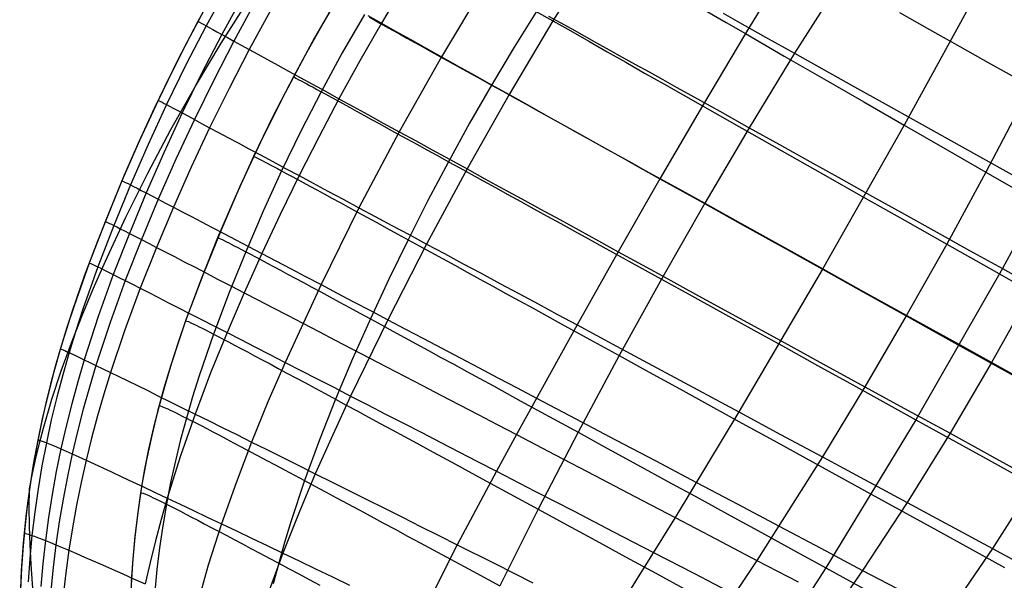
# Model space of a CAD drawing. Header units: millimetres. Extents: x -58 to 58, y -58 to 57.
# Tile 21 of 40: x 17 to 44, y -31 to -15. Entities that reach past the tile are written whole.
import ezdxf

# ---------------------------------------------------------------- set-up
doc = ezdxf.new("R2010")
doc.units = ezdxf.units.MM
doc.header["$MEASUREMENT"] = 0
doc.layers.add('Predefinito', color=5, linetype='Continuous')

msp = doc.modelspace()

# ---------------------------------------------------------------- linework, layer by layer
at = {"layer": 'Predefinito', "extrusion": (0.459919, 0.537098, 0.707107)}
for points in [[(-36.029, 114.312), (-34.523, 117.105), (-33.808, 118.516), (-33.12, 119.937), (-32.458, 121.368), (-31.823, 122.809), (-31.217, 124.262), (-30.638, 125.725), (-30.089, 127.199), (-29.57, 128.684), (-29.08, 130.181), (-28.621, 131.69), (-28.193, 133.21), (-27.796, 134.742), (-27.43, 136.287), (-27.096, 137.843), (-26.796, 139.408), (-26.529, 140.974), (-26.296, 142.541), (-26.095, 144.109), (-25.927, 145.677), (-25.79, 147.247), (-25.684, 148.817), (-25.608, 150.388), (-25.561, 151.96), (-25.543, 153.532), (-25.553, 155.106), (-25.592, 156.68), (-25.751, 159.83), (-26.018, 162.983), (-26.389, 166.137), (-26.862, 169.279), (-27.431, 172.396), (-28.096, 175.49), (-28.856, 178.561), (-29.28, 180.086), (-29.743, 181.601), (-30.253, 183.105), (-30.527, 183.852), (-30.816, 184.596), (-31.119, 185.336), (-31.436, 186.07), (-31.765, 186.795), (-32.108, 187.51), (-32.465, 188.218), (-32.835, 188.916), (-33.218, 189.605), (-33.614, 190.285), (-34.022, 190.957), (-34.444, 191.621), (-34.878, 192.276), (-35.324, 192.923), (-35.783, 193.562), (-36.253, 194.193), (-37.228, 195.432), (-38.246, 196.642), (-39.305, 197.825), (-40.401, 198.981), (-41.527, 200.108), (-42.679, 201.205), (-43.854, 202.276), (-45.05, 203.323), (-46.267, 204.347), (-48.753, 206.336)], [(-52.678, 204.485), (-50.14, 202.573), (-47.664, 200.588), (-46.453, 199.564), (-45.262, 198.516), (-44.093, 197.442), (-42.949, 196.339), (-41.833, 195.205), (-40.751, 194.042), (-39.711, 192.851), (-39.208, 192.245), (-38.716, 191.63), (-38.236, 191.006), (-37.768, 190.375), (-37.314, 189.734), (-36.872, 189.084), (-36.444, 188.425), (-36.03, 187.756), (-35.63, 187.077), (-35.245, 186.389), (-34.874, 185.69), (-34.518, 184.98), (-34.178, 184.26), (-33.852, 183.531), (-33.542, 182.794), (-33.249, 182.053), (-32.972, 181.308), (-32.71, 180.559), (-32.226, 179.05), (-31.788, 177.53), (-31.387, 176), (-31.015, 174.462), (-30.344, 171.369), (-29.773, 168.249), (-29.305, 165.107), (-28.946, 161.963), (-28.808, 160.391), (-28.698, 158.819), (-28.617, 157.247), (-28.565, 155.676), (-28.543, 154.105), (-28.551, 152.534), (-28.59, 150.963), (-28.661, 149.392), (-28.763, 147.821), (-28.899, 146.251), (-29.069, 144.681), (-29.274, 143.111), (-29.515, 141.541), (-29.792, 139.973), (-30.104, 138.414), (-30.451, 136.87), (-30.832, 135.338), (-31.246, 133.82), (-31.693, 132.315), (-32.173, 130.823), (-32.684, 129.343), (-33.227, 127.876), (-33.8, 126.42), (-34.402, 124.976), (-35.034, 123.544), (-35.695, 122.123), (-36.383, 120.713), (-37.098, 119.314), (-38.606, 116.546), (-40.213, 113.817)]]:
    msp.add_lwpolyline(points, dxfattribs=at)
at = {"layer": 'Predefinito', "extrusion": (-9.13188e-06, -8.31879e-06, 1)}
msp.add_lwpolyline([(17.336, -28.197), (17.421, -27.776), (17.512, -27.363), (17.611, -26.955), (17.716, -26.552), (17.946, -25.762), (18.198, -24.99), (18.472, -24.231), (18.764, -23.484), (19.074, -22.743), (19.398, -22.007), (19.957, -20.808), (20.55, -19.614), (21.178, -18.426), (21.841, -17.248), (22.539, -16.08), (23.274, -14.925), (24.044, -13.786), (24.851, -12.663), (25.695, -11.559), (26.576, -10.477), (27.495, -9.417), (28.452, -8.382), (29.447, -7.374), (30.481, -6.395), (31.553, -5.448), (32.105, -4.986), (32.666, -4.533), (33.236, -4.089), (33.818, -3.653), (34.409, -3.226), (35.011, -2.808), (35.624, -2.4), (36.249, -2), (36.885, -1.609), (37.532, -1.228), (38.192, -0.855), (38.863, -0.492), (39.547, -0.139), (40.244, 0.206), (40.954, 0.541), (41.678, 0.866), (42.414, 1.182), (43.165, 1.488), (44.708, 2.071), (46.309, 2.616), (47.971, 3.12), (49.695, 3.585), (51.483, 4.009), (53.337, 4.393), (55.26, 4.735), (57.253, 5.035)], dxfattribs=at)
at = {"layer": 'Predefinito'}
for points in [[(25.689, -14.888), (25.083, -15.935), (24.504, -16.998), (23.951, -18.074), (23.424, -19.163), (22.923, -20.265), (22.447, -21.377), (21.997, -22.499), (21.577, -23.633), (21.38, -24.204), (21.193, -24.779), (21.018, -25.358), (20.855, -25.941), (20.707, -26.527), (20.573, -27.117), (20.455, -27.711), (20.352, -28.307), (20.266, -28.906), (20.195, -29.508), (20.14, -30.111), (20.101, -30.715)], [(22.079, -15.172), (21.607, -16.063), (21.155, -16.959), (20.722, -17.86), (20.307, -18.764), (19.91, -19.671), (19.532, -20.581), (19.171, -21.493), (18.825, -22.418), (18.496, -23.366), (18.189, -24.342), (18.045, -24.841), (17.909, -25.349), (17.781, -25.865), (17.661, -26.39), (17.551, -26.925), (17.451, -27.469), (17.361, -28.023), (17.282, -28.588), (17.215, -29.163), (17.16, -29.749), (17.117, -30.346), (17.088, -30.954)], [(25.48, -15.243), (24.821, -16.409), (24.197, -17.587), (23.607, -18.776), (23.052, -19.974), (22.53, -21.179), (22.041, -22.388), (21.587, -23.603), (21.375, -24.216), (21.175, -24.835), (20.987, -25.462), (20.814, -26.098), (20.656, -26.745), (20.514, -27.406), (20.389, -28.081), (20.284, -28.773), (20.198, -29.483), (20.133, -30.213), (20.09, -30.966)]]:
    msp.add_lwpolyline(points, dxfattribs=at)
at = {"layer": 'Predefinito', "extrusion": (1, 0, 0)}
for points in [[(-18.764, 244.131), (-18.764, 60)], [(-20.581, 246.014), (-20.581, 60)], [(-22.418, 247.869), (-22.418, 60)], [(-22.388, 245.755), (-22.388, 60)], [(-26.39, 251.644), (-26.39, 60)]]:
    msp.add_lwpolyline(points, dxfattribs=at)
at = {"layer": 'Predefinito', "extrusion": (-5.19456e-06, 2.54963e-05, 1)}
msp.add_lwpolyline([(25.021, -51.773), (22.932, -47.654), (22.033, -45.752), (21.226, -43.948), (20.507, -42.238), (19.873, -40.615), (19.319, -39.077), (18.841, -37.617), (18.437, -36.231), (18.261, -35.565), (18.102, -34.915), (17.959, -34.281), (17.833, -33.663), (17.721, -33.059), (17.625, -32.47), (17.543, -31.895), (17.475, -31.332), (17.421, -30.782), (17.379, -30.244), (17.351, -29.717), (17.334, -29.201), (17.329, -28.695), (17.336, -28.199)], dxfattribs=at)
at = {"layer": 'Predefinito'}
for points in [[(32.794, -13.506, 38.21), (31.558, -15.475, 38.142), (30.366, -17.478, 38.118), (29.222, -19.499, 38.138), (28.124, -21.542, 38.202), (27.072, -23.599, 38.309), (26.061, -25.674, 38.461), (25.574, -26.725, 38.555), (25.101, -27.787, 38.661), (24.649, -28.861, 38.781), (24.221, -29.945, 38.915), (23.819, -31.035, 39.064)], [(37.97, -13.875, 34.646), (36.787, -15.821, 34.542), (35.62, -17.785, 34.481), (34.464, -19.767, 34.459), (33.33, -21.75, 34.479), (32.211, -23.739, 34.539), (30.566, -26.722, 34.704), (30.024, -27.718, 34.78), (28.959, -29.72, 34.966), (27.937, -31.737, 35.2)], [(22.488, -14.43, 60), (21.909, -15.487, 60), (21.356, -16.556, 60), (20.827, -17.637, 60), (20.323, -18.728, 60), (19.845, -19.827, 60), (19.389, -20.934, 60), (18.955, -22.063, 60), (18.546, -23.218, 59.999), (18.354, -23.807, 59.999), (18.171, -24.405, 59.999), (17.998, -25.013, 59.999), (17.839, -25.628, 59.999), (17.692, -26.25, 59.999), (17.56, -26.877, 59.999), (17.439, -27.535, 59.999), (17.335, -28.197, 59.999)], [(29.736, -14.435, 40.331), (28.525, -16.448, 40.307), (27.377, -18.487, 40.326), (26.287, -20.555, 40.388), (25.256, -22.645, 40.493), (24.281, -24.759, 40.642), (23.815, -25.834, 40.733), (23.369, -26.924, 40.838), (22.946, -28.03, 40.956), (22.554, -29.149, 41.088), (22.194, -30.277, 41.235), (21.869, -31.41, 41.396)], [(39.384, -14.359, 37.31), (38.123, -16.356, 37.215), (36.891, -18.38, 37.158), (35.682, -20.435, 37.139), (34.506, -22.499, 37.158), (33.358, -24.576, 37.215), (32.24, -26.659, 37.31), (31.152, -28.748, 37.442), (30.117, -30.838, 37.613)], [(43.243, -14.39, 31.854), (41.097, -18.306, 31.655), (38.88, -22.228, 31.589), (36.611, -26.108, 31.653), (34.877, -28.977, 31.787), (33.115, -31.813, 31.998)], [(22.713, -14.555, 54.234), (22.137, -15.609, 54.238), (21.587, -16.674, 54.245), (21.06, -17.751, 54.256), (20.559, -18.838, 54.27), (20.082, -19.933, 54.287), (19.627, -21.037, 54.307), (19.194, -22.162, 54.331), (18.786, -23.312, 54.36), (18.594, -23.898, 54.375), (18.41, -24.492, 54.392), (18.237, -25.095, 54.411), (18.076, -25.705, 54.43), (17.927, -26.321, 54.452), (17.793, -26.942, 54.474), (17.672, -27.568, 54.499), (17.567, -28.197, 54.524), (17.476, -28.829, 54.552), (17.401, -29.462, 54.581), (17.34, -30.095, 54.611), (17.295, -30.728, 54.643)], [(27.5, -14.518, 42.762), (26.896, -15.534, 42.756), (26.31, -16.558, 42.759), (25.742, -17.591, 42.773), (25.192, -18.632, 42.797), (24.659, -19.681, 42.83), (24.144, -20.738, 42.874), (23.647, -21.8, 42.928), (23.167, -22.868, 42.991), (22.702, -23.949, 43.066), (22.256, -25.047, 43.151), (21.833, -26.163, 43.249), (21.439, -27.298, 43.36), (21.079, -28.45, 43.484), (20.913, -29.03, 43.551), (20.758, -29.613, 43.622), (20.613, -30.197, 43.697), (20.478, -30.783, 43.774)], [(23.132, -14.79, 51.245), (22.559, -15.841, 51.251), (22.009, -16.903, 51.263), (21.484, -17.977, 51.28), (20.982, -19.061, 51.303), (20.504, -20.152, 51.33), (20.048, -21.252, 51.363), (19.613, -22.372, 51.402), (19.203, -23.515, 51.446), (18.823, -24.686, 51.498), (18.648, -25.284, 51.527), (18.483, -25.888, 51.558), (18.33, -26.497, 51.591), (18.19, -27.112, 51.626), (18.064, -27.73, 51.664), (17.952, -28.352, 51.704), (17.854, -28.976, 51.746), (17.769, -29.602, 51.79), (17.7, -30.228, 51.836), (17.644, -30.853, 51.884)], [(23.461, -14.974, 49.743), (22.889, -16.023, 49.751), (22.34, -17.083, 49.765), (21.814, -18.155, 49.785), (21.312, -19.236, 49.812), (20.832, -20.324, 49.845), (20.375, -21.421, 49.885), (19.937, -22.537, 49.93), (19.524, -23.675, 49.984), (19.14, -24.84, 50.045), (18.962, -25.433, 50.079), (18.795, -26.033, 50.116), (18.639, -26.638, 50.155), (18.495, -27.248, 50.197), (18.365, -27.862, 50.241), (18.247, -28.479, 50.287), (18.143, -29.098, 50.336), (18.053, -29.719, 50.387), (17.977, -30.34, 50.441), (17.914, -30.96, 50.497)], [(23.876, -15.206, 48.266), (23.305, -16.252, 48.276), (22.756, -17.309, 48.292), (22.23, -18.378, 48.316), (21.726, -19.455, 48.347), (21.244, -20.54, 48.385), (20.784, -21.633, 48.43), (20.343, -22.743, 48.483), (19.925, -23.875, 48.545), (19.536, -25.032, 48.615), (19.355, -25.621, 48.654), (19.184, -26.216, 48.696), (19.023, -26.817, 48.741), (18.875, -27.421, 48.788), (18.739, -28.029, 48.838), (18.616, -28.641, 48.891), (18.505, -29.254, 48.946), (18.408, -29.869, 49.004), (18.324, -30.484, 49.065), (18.252, -31.1, 49.128)], [(31.134, -15.172, 43.145), (30.502, -16.189, 43.131), (29.888, -17.218, 43.126), (29.293, -18.256, 43.131), (28.718, -19.303, 43.145), (28.16, -20.36, 43.169), (27.621, -21.425, 43.202), (27.101, -22.498, 43.245), (26.599, -23.579, 43.298), (26.114, -24.666, 43.359), (25.65, -25.76, 43.431), (25.212, -26.862, 43.512), (24.806, -27.971, 43.602), (24.436, -29.09, 43.702), (24.267, -29.653, 43.756), (24.107, -30.217, 43.812), (23.958, -30.782, 43.87)], [(31.086, -15.206, 38.665), (31.558, -15.475, 38.142), (32.04, -15.749, 37.634), (32.53, -16.029, 37.141), (33.029, -16.312, 36.663), (33.535, -16.6, 36.2), (34.047, -16.892, 35.75), (34.566, -17.187, 35.314), (35.091, -17.484, 34.891), (35.62, -17.785, 34.481), (36.691, -18.392, 33.696), (37.78, -19.009, 32.958), (38.883, -19.634, 32.262), (39.998, -20.266, 31.606), (41.124, -20.902, 30.987), (42.258, -21.544, 30.403), (43.399, -22.188, 29.851), (44.546, -22.837, 29.329), (45.7, -23.488, 28.834), (46.86, -24.143, 28.365), (48.416, -25.021, 27.776)], [(35.751, -15.222, 35.378), (36.267, -15.52, 34.954), (36.787, -15.821, 34.542), (37.842, -16.43, 33.755), (38.913, -17.048, 33.014), (39.999, -17.674, 32.314), (41.097, -18.306, 31.655), (42.205, -18.944, 31.032), (43.322, -19.586, 30.444), (44.445, -20.231, 29.888), (45.575, -20.88, 29.361), (46.712, -21.532, 28.861), (47.854, -22.187, 28.387), (49.38, -23.063, 27.793)], [(26.433, -15.3, 51.102), (25.833, -16.343, 51.105), (25.259, -17.4, 51.114), (24.709, -18.469, 51.128), (24.185, -19.552, 51.147), (23.685, -20.645, 51.173), (23.209, -21.75, 51.204), (22.757, -22.863, 51.241), (22.334, -23.988, 51.283), (21.944, -25.124, 51.331), (21.765, -25.698, 51.358), (21.597, -26.274, 51.385), (21.441, -26.854, 51.414), (21.299, -27.438, 51.445), (21.17, -28.024, 51.476), (21.055, -28.613, 51.51), (20.954, -29.205, 51.544), (20.868, -29.799, 51.58), (20.796, -30.394, 51.618), (20.737, -30.99, 51.657)], [(21.909, -15.487, 60), (21.919, -15.49, 58.596), (21.952, -15.508, 57.165), (22.021, -15.545, 55.711), (22.073, -15.573, 54.977), (22.137, -15.609, 54.238), (22.217, -15.652, 53.495), (22.312, -15.705, 52.75), (22.426, -15.768, 52.001), (22.559, -15.841, 51.251), (22.713, -15.926, 50.5), (22.889, -16.023, 49.751), (23.087, -16.132, 49.009), (23.305, -16.252, 48.276), (23.543, -16.383, 47.551), (23.802, -16.525, 46.836), (24.079, -16.678, 46.13), (24.375, -16.84, 45.436), (24.69, -17.013, 44.752), (25.023, -17.196, 44.08), (25.374, -17.389, 43.42), (25.742, -17.591, 42.773), (26.127, -17.802, 42.139), (26.529, -18.022, 41.519), (26.946, -18.251, 40.914), (27.377, -18.487, 40.326), (27.821, -18.731, 39.754), (28.277, -18.981, 39.2), (28.744, -19.237, 38.661), (29.222, -19.499, 38.138), (29.71, -19.766, 37.631), (30.206, -20.038, 37.138), (30.71, -20.315, 36.66), (31.222, -20.595, 36.197), (31.741, -20.879, 35.748), (32.265, -21.167, 35.312), (32.795, -21.457, 34.889), (33.33, -21.75, 34.479), (34.413, -22.344, 33.695), (35.512, -22.946, 32.956), (36.626, -23.556, 32.261), (37.753, -24.173, 31.605), (38.889, -24.796, 30.987), (40.034, -25.423, 30.403), (41.186, -26.054, 29.851), (42.345, -26.688, 29.329), (43.509, -27.326, 28.834), (44.679, -27.967, 28.365)], [(26.529, -15.329, 43.403), (26.896, -15.534, 42.756), (27.279, -15.75, 42.121), (27.68, -15.974, 41.5), (28.095, -16.207, 40.895), (28.525, -16.448, 40.307), (28.968, -16.696, 39.735), (29.423, -16.951, 39.18), (29.889, -17.212, 38.641), (30.366, -17.478, 38.118), (30.852, -17.75, 37.61), (31.347, -18.027, 37.118), (31.85, -18.308, 36.64), (32.361, -18.593, 36.177), (32.878, -18.882, 35.728), (33.402, -19.174, 35.292), (33.931, -19.469, 34.869), (34.464, -19.767, 34.459), (35.545, -20.37, 33.676), (36.643, -20.982, 32.939), (37.755, -21.602, 32.244), (38.88, -22.228, 31.589), (40.015, -22.861, 30.972), (41.158, -23.497, 30.39), (42.308, -24.137, 29.839), (43.465, -24.781, 29.318), (44.628, -25.428, 28.825)], [(26.561, -15.371, 50.563), (26.701, -15.449, 50.028), (26.855, -15.534, 49.496), (27.02, -15.626, 48.97), (27.198, -15.725, 48.448), (27.387, -15.83, 47.931), (27.588, -15.942, 47.42), (27.801, -16.06, 46.915), (28.025, -16.184, 46.416), (28.259, -16.314, 45.923), (28.505, -16.451, 45.438), (28.761, -16.593, 44.96), (29.028, -16.741, 44.489), (29.305, -16.895, 44.026), (29.591, -17.054, 43.572), (29.888, -17.218, 43.126), (30.194, -17.388, 42.689), (30.509, -17.563, 42.262), (30.833, -17.743, 41.842), (31.165, -17.928, 41.432), (31.506, -18.117, 41.03), (31.854, -18.31, 40.637), (32.209, -18.507, 40.251), (32.572, -18.708, 39.874), (32.941, -18.913, 39.505), (33.317, -19.122, 39.144), (33.698, -19.334, 38.791), (34.085, -19.549, 38.446), (34.874, -19.987, 37.777), (35.682, -20.435, 37.139), (36.504, -20.892, 36.528), (37.341, -21.356, 35.946), (38.191, -21.828, 35.389), (39.053, -22.307, 34.857), (39.926, -22.792, 34.348), (40.809, -23.282, 33.862), (41.701, -23.777, 33.397), (42.601, -24.277, 32.952), (44.421, -25.287, 32.117)], [(31.438, -15.342, 42.709), (31.751, -15.516, 42.281), (32.073, -15.695, 41.862), (32.403, -15.879, 41.452), (32.741, -16.068, 41.05), (33.087, -16.261, 40.657), (33.44, -16.458, 40.271), (33.8, -16.658, 39.894), (34.167, -16.863, 39.525), (34.54, -17.071, 39.164), (34.919, -17.282, 38.811), (35.304, -17.496, 38.465), (36.088, -17.933, 37.797), (36.891, -18.38, 37.158), (37.708, -18.836, 36.547), (38.54, -19.299, 35.963), (39.385, -19.77, 35.406), (40.242, -20.247, 34.873), (41.109, -20.731, 34.364), (41.987, -21.219, 33.876), (42.874, -21.713, 33.41), (43.768, -22.211, 32.964), (45.577, -23.219, 32.126)], [(36.18, -15.269, 38.871), (36.559, -15.481, 38.525), (37.332, -15.914, 37.855), (38.123, -16.356, 37.215), (38.929, -16.807, 36.602), (39.749, -17.266, 36.017), (40.582, -17.731, 35.457), (41.426, -18.204, 34.921), (42.282, -18.682, 34.409), (43.147, -19.166, 33.919), (44.021, -19.654, 33.45), (44.903, -20.147, 33), (46.686, -21.144, 32.154), (48.493, -22.154, 31.376), (50.318, -23.174, 30.66), (52.158, -24.202, 30)], [(40.973, -15.251, 36.106), (41.786, -15.708, 35.542), (42.612, -16.171, 35.002), (43.448, -16.64, 34.485), (44.294, -17.114, 33.99), (45.148, -17.593, 33.515), (46.01, -18.076, 33.059), (47.754, -19.054, 32.201), (49.52, -20.043, 31.408), (51.304, -21.044, 30.676), (53.103, -22.052, 30)], [(24.504, -16.998, 60), (24.531, -17.009, 57.761), (24.572, -17.029, 56.64), (24.638, -17.064, 55.522), (24.734, -17.115, 54.407), (24.796, -17.148, 53.852), (24.866, -17.186, 53.299), (24.947, -17.23, 52.749), (25.039, -17.28, 52.201), (25.143, -17.337, 51.656), (25.259, -17.4, 51.114), (25.387, -17.47, 50.575), (25.529, -17.547, 50.04), (25.682, -17.632, 49.51), (25.848, -17.723, 48.983), (26.026, -17.821, 48.462), (26.216, -17.925, 47.946), (26.418, -18.036, 47.435), (26.63, -18.153, 46.931), (26.854, -18.276, 46.432), (27.089, -18.405, 45.94), (27.335, -18.541, 45.455), (27.591, -18.682, 44.977), (27.858, -18.829, 44.507), (28.135, -18.981, 44.045), (28.422, -19.139, 43.591), (28.718, -19.303, 43.145), (29.024, -19.472, 42.709), (29.339, -19.645, 42.281), (29.662, -19.824, 41.862), (29.994, -20.007, 41.452), (30.335, -20.195, 41.05), (30.682, -20.387, 40.656), (31.038, -20.583, 40.271), (31.4, -20.783, 39.894), (31.769, -20.987, 39.525), (32.144, -21.194, 39.164), (32.525, -21.404, 38.811), (32.911, -21.618, 38.465), (33.699, -22.053, 37.797), (34.506, -22.499, 37.158), (35.327, -22.953, 36.547), (36.163, -23.415, 35.963), (37.012, -23.884, 35.406), (37.872, -24.359, 34.873), (38.744, -24.841, 34.363), (39.626, -25.328, 33.876), (40.516, -25.82, 33.41), (41.414, -26.317, 32.964), (43.231, -27.321, 32.126), (45.071, -28.339, 31.357)], [(20.827, -17.637, 60), (20.837, -17.638, 58.6), (20.872, -17.654, 57.173), (20.943, -17.689, 55.724), (20.995, -17.717, 54.992), (21.06, -17.751, 54.256), (21.14, -17.793, 53.516), (21.236, -17.845, 52.773), (21.35, -17.906, 52.027), (21.484, -17.977, 51.28), (21.638, -18.06, 50.531), (21.814, -18.155, 49.785), (22.012, -18.261, 49.047), (22.23, -18.378, 48.316), (22.468, -18.505, 47.594), (22.725, -18.644, 46.881), (23.002, -18.792, 46.178), (23.297, -18.951, 45.486), (23.611, -19.119, 44.804), (23.943, -19.297, 44.134), (24.292, -19.484, 43.476), (24.659, -19.681, 42.83), (25.042, -19.887, 42.198), (25.442, -20.102, 41.579), (25.857, -20.325, 40.975), (26.287, -20.555, 40.388), (26.729, -20.792, 39.817), (27.183, -21.036, 39.263), (27.648, -21.286, 38.725), (28.124, -21.542, 38.202), (28.609, -21.802, 37.694), (29.103, -22.068, 37.202), (29.605, -22.338, 36.724), (30.114, -22.611, 36.26), (30.63, -22.889, 35.81), (31.152, -23.169, 35.373), (31.679, -23.453, 34.95), (32.211, -23.739, 34.539), (33.288, -24.319, 33.752), (34.382, -24.908, 33.011), (35.491, -25.504, 32.312), (36.611, -26.108, 31.653), (37.742, -26.717, 31.031), (38.881, -27.33, 30.443), (40.026, -27.947, 29.887), (41.179, -28.568, 29.36), (42.337, -29.192, 28.86), (43.501, -29.819, 28.386), (45.059, -30.658, 27.792)], [(44.352, -17.619, 30.513), (43.322, -19.586, 30.444), (42.258, -21.544, 30.403), (41.158, -23.497, 30.39), (40.034, -25.423, 30.403), (38.881, -27.33, 30.443), (37.1, -30.142, 30.556), (35.26, -32.897, 30.733)], [(46.01, -18.076, 33.059), (43.768, -22.211, 32.964), (41.414, -26.317, 32.964), (38.967, -30.342, 33.059), (36.443, -34.269, 33.25)], [(23.424, -19.163, 60), (23.453, -19.171, 57.77), (23.495, -19.19, 56.654), (23.562, -19.223, 55.539), (23.659, -19.273, 54.429), (23.721, -19.305, 53.876), (23.792, -19.342, 53.325), (23.873, -19.385, 52.777), (23.965, -19.434, 52.231), (24.069, -19.49, 51.688), (24.185, -19.552, 51.147), (24.313, -19.621, 50.611), (24.454, -19.697, 50.078), (24.607, -19.779, 49.549), (24.772, -19.869, 49.025), (24.949, -19.965, 48.505), (25.138, -20.068, 47.991), (25.338, -20.177, 47.482), (25.549, -20.292, 46.979), (25.772, -20.413, 46.482), (26.005, -20.541, 45.991), (26.249, -20.674, 45.507), (26.504, -20.813, 45.031), (26.768, -20.958, 44.561), (27.043, -21.108, 44.1), (27.327, -21.264, 43.647), (27.621, -21.425, 43.202), (27.925, -21.591, 42.767), (28.237, -21.763, 42.339), (28.558, -21.939, 41.921), (28.887, -22.119, 41.511), (29.224, -22.304, 41.11), (29.569, -22.494, 40.716), (29.921, -22.687, 40.331), (30.28, -22.884, 39.954), (30.646, -23.085, 39.585), (31.017, -23.289, 39.224), (31.395, -23.497, 38.87), (31.778, -23.707, 38.525), (32.559, -24.137, 37.855), (33.358, -24.576, 37.215), (34.172, -25.023, 36.602), (35, -25.479, 36.017), (35.841, -25.941, 35.457), (36.693, -26.41, 34.921), (37.557, -26.885, 34.409), (38.43, -27.366, 33.919), (39.312, -27.851, 33.449), (40.202, -28.341, 32.999), (42.002, -29.332, 32.154), (43.824, -30.335, 31.376)], [(19.845, -19.827, 60), (19.856, -19.826, 58.606), (19.892, -19.84, 57.187), (19.963, -19.874, 55.746), (20.016, -19.9, 55.019), (20.082, -19.933, 54.287), (20.162, -19.974, 53.552), (20.258, -20.024, 52.813), (20.371, -20.083, 52.073), (20.504, -20.152, 51.33), (20.657, -20.233, 50.586), (20.832, -20.324, 49.845), (21.028, -20.427, 49.111), (21.244, -20.54, 48.385), (21.48, -20.663, 47.667), (21.735, -20.797, 46.959), (22.009, -20.94, 46.26), (22.301, -21.093, 45.571), (22.611, -21.256, 44.893), (22.94, -21.428, 44.226), (23.285, -21.609, 43.571), (23.647, -21.8, 42.928), (24.026, -21.999, 42.298), (24.422, -22.206, 41.681), (24.832, -22.422, 41.079), (25.256, -22.645, 40.493), (25.693, -22.874, 39.924), (26.142, -23.11, 39.37), (26.602, -23.352, 38.832), (27.072, -23.599, 38.309), (27.551, -23.852, 37.802), (28.039, -24.109, 37.309), (28.535, -24.37, 36.83), (29.038, -24.635, 36.366), (29.548, -24.904, 35.915), (30.064, -25.176, 35.477), (30.585, -25.451, 35.052), (31.11, -25.728, 34.639), (32.175, -26.29, 33.849), (33.256, -26.861, 33.103), (34.351, -27.44, 32.399), (35.458, -28.025, 31.734), (36.576, -28.616, 31.106), (37.701, -29.211, 30.511), (38.833, -29.81, 29.948), (39.971, -30.413, 29.413), (41.116, -31.018, 28.906)], [(19.389, -20.934, 60), (19.401, -20.933, 58.611), (19.437, -20.946, 57.197), (19.509, -20.979, 55.761), (19.562, -21.005, 55.036), (19.627, -21.037, 54.307), (19.707, -21.078, 53.575), (19.803, -21.126, 52.84), (19.916, -21.184, 52.102), (20.048, -21.252, 51.363), (20.201, -21.331, 50.623), (20.375, -21.421, 49.885), (20.569, -21.522, 49.153), (20.784, -21.633, 48.43), (21.018, -21.754, 47.715), (21.271, -21.884, 47.01), (21.542, -22.025, 46.313), (21.832, -22.175, 45.627), (22.14, -22.335, 44.951), (22.465, -22.504, 44.286), (22.808, -22.681, 43.633), (23.167, -22.868, 42.991), (23.543, -23.063, 42.363), (23.935, -23.266, 41.747), (24.342, -23.478, 41.147), (24.762, -23.696, 40.562), (25.195, -23.921, 39.993), (25.64, -24.153, 39.44), (26.096, -24.39, 38.902), (26.562, -24.632, 38.38), (27.037, -24.88, 37.872), (27.521, -25.132, 37.379), (28.012, -25.388, 36.9), (28.511, -25.649, 36.435), (29.017, -25.912, 35.983), (29.528, -26.179, 35.544), (30.045, -26.449, 35.118), (30.566, -26.722, 34.704), (31.621, -27.273, 33.912), (32.693, -27.834, 33.163), (33.779, -28.402, 32.456), (34.877, -28.977, 31.787), (35.984, -29.557, 31.155), (37.1, -30.142, 30.556), (38.222, -30.73, 29.988)], [(22.447, -21.377, 60), (22.478, -21.382, 57.785), (22.521, -21.4, 56.675), (22.589, -21.431, 55.568), (22.686, -21.479, 54.465), (22.748, -21.51, 53.916), (22.819, -21.546, 53.368), (22.9, -21.588, 52.823), (22.992, -21.635, 52.281), (23.094, -21.689, 51.741), (23.209, -21.75, 51.204), (23.336, -21.817, 50.671), (23.475, -21.891, 50.141), (23.627, -21.972, 49.615), (23.79, -22.059, 49.094), (23.965, -22.153, 48.577), (24.151, -22.253, 48.065), (24.349, -22.359, 47.559), (24.557, -22.472, 47.058), (24.777, -22.59, 46.564), (25.007, -22.715, 46.075), (25.247, -22.845, 45.594), (25.498, -22.981, 45.119), (25.759, -23.122, 44.652), (26.029, -23.269, 44.192), (26.309, -23.421, 43.741), (26.599, -23.579, 43.298), (26.897, -23.741, 42.863), (27.204, -23.909, 42.437), (27.52, -24.081, 42.019), (27.844, -24.257, 41.61), (28.176, -24.438, 41.209), (28.515, -24.623, 40.816), (28.861, -24.812, 40.431), (29.214, -25.005, 40.054), (29.574, -25.201, 39.685), (29.939, -25.401, 39.324), (30.311, -25.604, 38.97), (30.687, -25.81, 38.623), (31.455, -26.23, 37.952), (32.24, -26.659, 37.31), (33.041, -27.097, 36.694), (33.854, -27.542, 36.106), (34.681, -27.995, 35.542), (35.519, -28.453, 35.002), (36.368, -28.918, 34.485), (37.226, -29.388, 33.99), (38.093, -29.863, 33.515), (38.967, -30.342, 33.059), (40.736, -31.311, 32.2)], [(18.955, -22.063, 60), (18.966, -22.061, 58.616), (19.003, -22.073, 57.208), (19.076, -22.105, 55.778), (19.128, -22.13, 55.057), (19.194, -22.162, 54.331), (19.274, -22.201, 53.603), (19.369, -22.249, 52.871), (19.482, -22.306, 52.137), (19.613, -22.372, 51.402), (19.765, -22.449, 50.665), (19.937, -22.537, 49.93), (20.13, -22.635, 49.203), (20.343, -22.743, 48.483), (20.574, -22.861, 47.772), (20.825, -22.989, 47.069), (21.094, -23.127, 46.375), (21.381, -23.273, 45.692), (21.686, -23.429, 45.018), (22.008, -23.594, 44.356), (22.347, -23.767, 43.705), (22.702, -23.949, 43.066), (23.074, -24.14, 42.439), (23.462, -24.339, 41.825), (23.865, -24.545, 41.226), (24.281, -24.759, 40.642), (24.709, -24.979, 40.073), (25.149, -25.205, 39.521), (25.6, -25.437, 38.984), (26.061, -25.674, 38.461), (26.532, -25.916, 37.954), (27.01, -26.163, 37.46), (27.497, -26.413, 36.981), (27.991, -26.668, 36.515), (28.491, -26.926, 36.062), (28.997, -27.187, 35.623), (29.508, -27.451, 35.195), (30.024, -27.718, 34.78), (31.069, -28.258, 33.985), (32.129, -28.807, 33.233), (33.204, -29.363, 32.521), (34.291, -29.926, 31.848), (35.387, -30.494, 31.211), (36.491, -31.067, 30.607)], [(44.546, -22.837, 29.329), (43.465, -24.781, 29.318), (42.345, -26.688, 29.329), (41.179, -28.568, 29.36), (39.971, -30.413, 29.413), (38.72, -32.223, 29.489)], [(21.577, -23.633, 60), (21.608, -23.635, 57.805), (21.652, -23.651, 56.706), (21.72, -23.681, 55.608), (21.817, -23.727, 54.515), (21.878, -23.757, 53.971), (21.949, -23.791, 53.429), (22.029, -23.832, 52.888), (22.119, -23.877, 52.351), (22.221, -23.929, 51.815), (22.334, -23.988, 51.283), (22.459, -24.053, 50.754), (22.596, -24.125, 50.229), (22.744, -24.203, 49.708), (22.904, -24.287, 49.19), (23.076, -24.378, 48.678), (23.258, -24.475, 48.17), (23.452, -24.578, 47.667), (23.656, -24.687, 47.17), (23.87, -24.802, 46.679), (24.095, -24.923, 46.194), (24.33, -25.049, 45.715), (24.575, -25.181, 45.243), (24.83, -25.318, 44.779), (25.094, -25.46, 44.321), (25.367, -25.608, 43.872), (25.65, -25.76, 43.431), (25.941, -25.918, 42.998), (26.241, -26.08, 42.573), (26.549, -26.247, 42.157), (26.866, -26.418, 41.749), (27.189, -26.593, 41.348), (27.52, -26.773, 40.956), (27.858, -26.956, 40.571), (28.202, -27.143, 40.195), (28.553, -27.334, 39.825), (28.909, -27.527, 39.463), (29.638, -27.924, 38.761), (30.387, -28.331, 38.088), (31.152, -28.748, 37.442), (31.933, -29.172, 36.823), (32.726, -29.604, 36.23), (33.531, -30.043, 35.661), (34.348, -30.488, 35.116), (35.175, -30.939, 34.592)], [(18.171, -24.405, 59.999), (18.183, -24.402, 58.629), (18.22, -24.412, 57.236), (18.293, -24.44, 55.822), (18.345, -24.463, 55.109), (18.41, -24.492, 54.392), (18.489, -24.528, 53.672), (18.583, -24.572, 52.949), (18.694, -24.625, 52.225), (18.823, -24.686, 51.498), (18.972, -24.758, 50.77), (19.14, -24.84, 50.045), (19.329, -24.931, 49.327), (19.536, -25.032, 48.615), (19.762, -25.143, 47.912), (20.006, -25.262, 47.216), (20.268, -25.391, 46.53), (20.548, -25.528, 45.853), (20.844, -25.674, 45.186), (21.158, -25.829, 44.529), (21.487, -25.992, 43.883), (21.833, -26.163, 43.249), (22.195, -26.342, 42.626), (22.572, -26.529, 42.016), (22.964, -26.723, 41.419), (23.369, -26.924, 40.838), (23.785, -27.131, 40.271), (24.214, -27.344, 39.72), (24.653, -27.563, 39.184), (25.101, -27.787, 38.661), (25.559, -28.015, 38.153), (26.025, -28.248, 37.659), (26.499, -28.485, 37.178), (26.979, -28.726, 36.711), (27.466, -28.97, 36.256), (27.959, -29.217, 35.814), (28.457, -29.467, 35.384), (28.959, -29.72, 34.966), (29.977, -30.231, 34.163), (31.01, -30.751, 33.403)], [(20.855, -25.941, 60), (20.887, -25.941, 57.831), (20.93, -25.956, 56.745), (20.997, -25.983, 55.661), (21.093, -26.026, 54.58), (21.153, -26.054, 54.043), (21.221, -26.087, 53.506), (21.3, -26.125, 52.972), (21.388, -26.169, 52.441), (21.487, -26.218, 51.911), (21.597, -26.274, 51.385), (21.718, -26.336, 50.862), (21.851, -26.405, 50.342), (21.995, -26.479, 49.826), (22.15, -26.56, 49.314), (22.316, -26.647, 48.807), (22.493, -26.74, 48.304), (22.68, -26.839, 47.806), (22.878, -26.943, 47.314), (23.086, -27.053, 46.827), (23.303, -27.169, 46.346), (23.53, -27.289, 45.871), (23.767, -27.416, 45.403), (24.013, -27.547, 44.942), (24.268, -27.684, 44.488), (24.533, -27.825, 44.041), (24.806, -27.971, 43.602), (25.087, -28.123, 43.171), (25.377, -28.278, 42.749), (25.674, -28.438, 42.334), (25.98, -28.603, 41.927), (26.292, -28.771, 41.528), (26.611, -28.943, 41.136), (26.938, -29.119, 40.752), (27.27, -29.298, 40.375), (27.608, -29.481, 40.005), (27.952, -29.667, 39.643), (28.656, -30.048, 38.939), (29.378, -30.438, 38.263), (30.117, -30.838, 37.613)], [(17.56, -26.877, 59.999), (17.572, -26.871, 58.648), (17.608, -26.877, 57.274), (17.679, -26.899, 55.882), (17.73, -26.918, 55.18), (17.793, -26.942, 54.474), (17.869, -26.973, 53.766), (17.96, -27.011, 53.054), (18.066, -27.057, 52.341), (18.19, -27.112, 51.626), (18.333, -27.175, 50.91), (18.495, -27.248, 50.197), (18.676, -27.33, 49.489), (18.875, -27.421, 48.788), (19.092, -27.521, 48.094), (19.326, -27.629, 47.408), (19.577, -27.746, 46.731), (19.845, -27.871, 46.062), (20.13, -28.004, 45.402), (20.43, -28.145, 44.753), (20.747, -28.293, 44.113), (21.079, -28.45, 43.484), (21.426, -28.614, 42.866), (21.789, -28.785, 42.26), (22.165, -28.964, 41.667), (22.554, -29.149, 41.088), (22.955, -29.34, 40.524), (23.366, -29.536, 39.974), (23.789, -29.738, 39.438), (24.221, -29.945, 38.915), (24.661, -30.156, 38.406), (25.11, -30.372, 37.911), (25.566, -30.591, 37.428), (26.029, -30.814, 36.958)], [(44.679, -27.967, 28.365), (43.501, -29.819, 28.386), (42.266, -31.627, 28.423)], [(17.335, -28.197, 59.999), (17.24, -28.936, 59.999), (17.166, -29.675, 59.999), (17.113, -30.416, 59.999), (17.081, -31.16, 59.999), (17.069, -31.896, 59.999), (17.076, -32.633, 59.999), (17.101, -33.361, 59.999), (17.143, -34.089, 59.999), (17.201, -34.809, 59.999), (17.275, -35.528, 59.999), (17.361, -36.238, 59.999), (17.462, -36.947, 59.999), (17.696, -38.339, 59.999), (17.974, -39.722, 59.999), (18.287, -41.079, 59.999), (18.633, -42.427, 59.999), (19.005, -43.753, 60), (19.404, -45.071, 60), (20.258, -47.655, 60.001), (21.188, -50.213, 60.003)], [(20.352, -28.307, 60), (20.381, -28.306, 57.863), (20.422, -28.318, 56.793), (20.485, -28.343, 55.724), (20.576, -28.382, 54.66), (20.633, -28.408, 54.13), (20.699, -28.439, 53.601), (20.773, -28.474, 53.075), (20.857, -28.515, 52.551), (20.951, -28.561, 52.029), (21.055, -28.613, 51.51), (21.17, -28.672, 50.994), (21.297, -28.736, 50.481), (21.434, -28.806, 49.971), (21.581, -28.882, 49.466), (21.739, -28.964, 48.965), (21.907, -29.052, 48.468), (22.085, -29.145, 47.976), (22.273, -29.244, 47.489), (22.471, -29.348, 47.008), (22.678, -29.457, 46.532), (22.894, -29.571, 46.062), (23.119, -29.691, 45.598), (23.353, -29.815, 45.141), (23.596, -29.944, 44.69), (23.848, -30.078, 44.247), (24.107, -30.217, 43.812), (24.375, -30.36, 43.383), (24.651, -30.507, 42.963), (24.934, -30.659, 42.55), (25.224, -30.815, 42.145)], [(17.189, -29.42, 59.999), (17.199, -29.413, 58.673), (17.231, -29.414, 57.326), (17.296, -29.429, 55.961), (17.401, -29.462, 54.581), (17.471, -29.487, 53.886), (17.555, -29.518, 53.189), (17.654, -29.556, 52.49), (17.769, -29.602, 51.79), (17.902, -29.656, 51.088), (18.053, -29.719, 50.387), (18.222, -29.79, 49.693), (18.408, -29.869, 49.004), (18.611, -29.957, 48.322), (18.83, -30.052, 47.647), (19.066, -30.155, 46.98), (19.317, -30.266, 46.321), (19.585, -30.384, 45.671), (19.867, -30.51, 45.029), (20.165, -30.643, 44.397), (20.478, -30.783, 43.774)]]:
    msp.add_polyline3d(points, dxfattribs=at)

doc.saveas('drawing.dxf')
